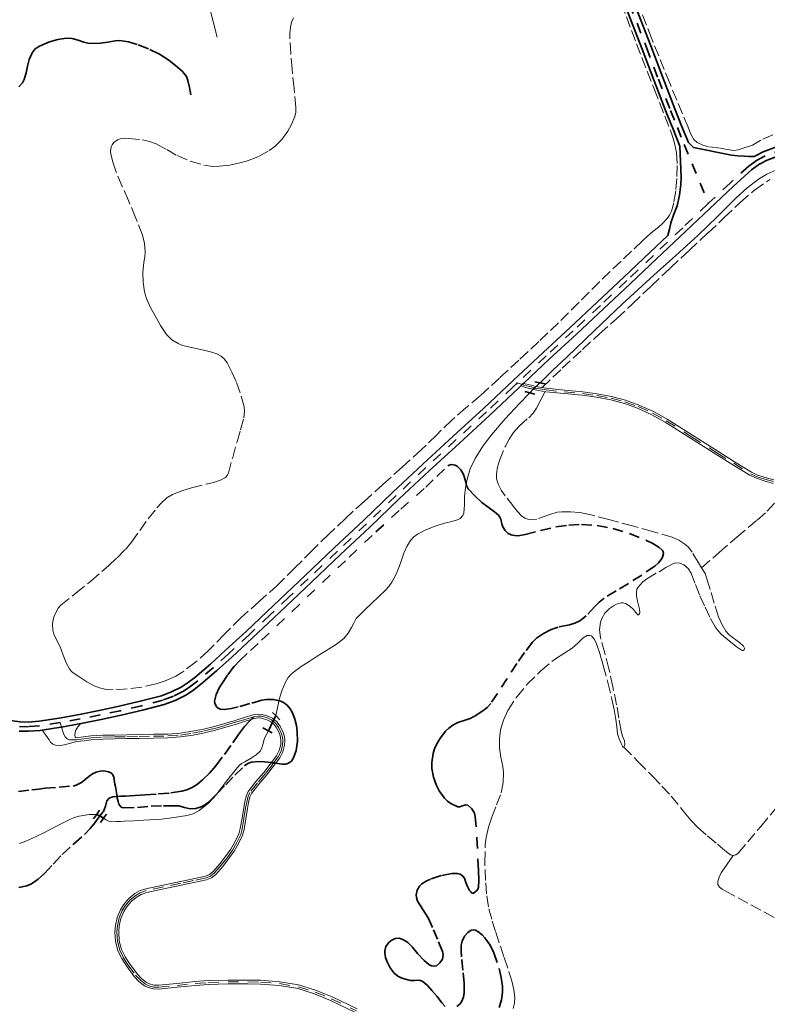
# Model space of a CAD drawing. Header units: metres. Extents: x 397317 to 400830, y 4588008 to 4590370.
# Tile 52 of 89: x 399782 to 400138, y 4588293 to 4588763. Entities that reach past the tile are written whole.
import ezdxf

# ---------------------------------------------------------------- set-up
doc = ezdxf.new("R2010")
doc.units = ezdxf.units.M
doc.header["$MEASUREMENT"] = 0
doc.linetypes.add('bt5mv20_nopinta', pattern=[10, 5, -5])
doc.linetypes.add('bt5mv20_tlin1', pattern=[7, 5.25, -1.75])
for name, color, linetype, lineweight in [('COB01_LN', 7, 'Continuous', 15), ('FLU01_LN', 7, 'Continuous', 15), ('FLU03_LN', 7, 'Continuous', 15), ('PAR01_LN', 7, 'Continuous', 15), ('PON02_LN', 7, 'Continuous', 15), ('VIA01_LN', 7, 'Continuous', 15), ('VIA04_LN', 7, 'Continuous', 15), ('VIA16_LN', 7, 'Continuous', 15), ('VIA19_LN', 7, 'Continuous', 15), ('VIA21_LN', 7, 'Continuous', 15), ('VIA23_LN', 7, 'Continuous', 15)]:
    doc.layers.add(name, color=color, linetype=linetype, lineweight=lineweight)

msp = doc.modelspace()

# ---------------------------------------------------------------- linework, layer by layer
at = {"layer": 'COB01_LN', "color": 92, "linetype": 'bt5mv20_nopinta', "lineweight": 35}
for points in [[(399884.44, 4588402.64, 151.81), (399889, 4588407.15, 152.13), (399890.5, 4588408.18, 152.26), (399892.24, 4588408.79, 152.45), (399896.03, 4588409.14, 153), (399898.46, 4588409.04, 153.51), (399901.63, 4588408.65, 154.56), (399904.79, 4588408.21, 155.7), (399906.7, 4588407.99, 156.29), (399908.64, 4588407.98, 156.76), (399909.91, 4588408.34, 156.89), (399911.36, 4588409.4, 156.84), (399912.4, 4588410.89, 156.67), (399913.62, 4588414.42, 156.33), (399914.25, 4588418.89, 156.24), (399914.13, 4588423.38, 156.18), (399913.71, 4588426.32, 155.97), (399912.98, 4588429.43, 155.39), (399911.83, 4588432.41, 154.61), (399910.68, 4588434.35, 154.15), (399909.25, 4588436.04, 153.79), (399907.55, 4588437.31, 153.48), (399906.23, 4588437.91, 153.32), (399902.84, 4588438.69, 153.18), (399899.42, 4588438.73, 153.33), (399897.22, 4588438.41, 153.55), (399891.56, 4588436.85, 154.42), (399885.9, 4588435.21, 155.6), (399882.71, 4588434.4, 156.42), (399879.52, 4588433.94, 157.41), (399877.39, 4588434.17, 158.15), (399876.48, 4588434.55, 158.59), (399875.73, 4588435.16, 159.16), (399874.81, 4588436.81, 160.37), (399874.7, 4588438.03, 161), (399875.44, 4588441.13, 162.02), (399876.89, 4588444.27, 162.65), (399878.13, 4588446.24, 162.85), (399881.09, 4588450.58, 162.85), (399884.2, 4588454.72, 162.72), (399886.56, 4588457.24, 162.83), (399891.83, 4588462.12, 163.5), (399897.09, 4588467, 164.08), (399911.66, 4588480.79, 164.92), (399926.22, 4588494.59, 165.67), (399938.92, 4588506.68, 166.21), (399951.62, 4588518.76, 166.76), (399963.42, 4588529.48, 167.63), (399975.35, 4588540.04, 168.64), (399980.61, 4588545.09, 168.83), (399985.85, 4588550.14, 168.75), (399986.58, 4588550.58, 168.71), (399987.46, 4588550.77, 168.62), (399989.32, 4588550.54, 168.31), (399990.36, 4588550.01, 168.01), (399992.09, 4588548.26, 166.87), (399993.36, 4588546.1, 165.67), (399994.14, 4588543.51, 164.8), (399994.78, 4588540.86, 164.13), (399995.62, 4588539.27, 163.83), (399998.71, 4588535.82, 163.61), (400002.11, 4588532.68, 163.89), (400005.1, 4588530.42, 164.25), (400008.16, 4588528.29, 164.94), (400010.03, 4588526.7, 165.84), (400010.7, 4588525.76, 166.41), (400011.08, 4588524.71, 166.99), (400011.54, 4588522.49, 168.14), (400012.12, 4588521.09, 168.91), (400013.27, 4588519.36, 169.97), (400014.7, 4588517.91, 171.01), (400015.99, 4588517.26, 171.67), (400017.67, 4588516.9, 172.15), (400019.38, 4588516.87, 172.3), (400022.77, 4588517.38, 172.33), (400030.06, 4588519.33, 172.79), (400037.41, 4588521.15, 173.21), (400043.48, 4588521.97, 173.27), (400049.57, 4588522.28, 173.49), (400057.06, 4588521.79, 174.41), (400064.51, 4588520.38, 175.41), (400072.45, 4588517.91, 176.32), (400080.18, 4588514.77, 177.35), (400083.58, 4588513.17, 178.12), (400086.64, 4588511.25, 179.1), (400088.22, 4588509.78, 179.71), (400088.57, 4588509.14, 179.91), (400088.66, 4588508.39, 180.11), (400088.19, 4588506.67, 180.51), (400087.52, 4588505.46, 180.77), (400086.34, 4588503.94, 181.11), (400084.57, 4588502.36, 181.54), (400078.27, 4588498.13, 182.77), (400071.93, 4588494.08, 183.98), (400066.14, 4588490.56, 185.4)], [(400066.14, 4588490.56, 185.4), (400060.35, 4588487.04, 186.84), (400058.01, 4588485.24, 187.43), (400055.91, 4588483.13, 188), (400051.85, 4588478.71, 189.1), (400048.78, 4588476.22, 189.79), (400046.41, 4588475.09, 190.21), (400043.83, 4588474.37, 190.58), (400038.5, 4588473.28, 191.18), (400035.13, 4588472.08, 191.48), (400031.52, 4588470.21, 191.74), (400028.13, 4588467.97, 191.92), (400026.19, 4588466.08, 191.98), (400022.35, 4588461.1, 192.05), (400018.78, 4588455.99, 192.1), (400014.15, 4588448.8, 192.17), (400009.6, 4588441.54, 192.22), (400006.31, 4588436.82, 192.21), (400004.6, 4588434.94, 192.18), (400002.62, 4588433.33, 192.13), (399998.31, 4588430.57, 192.03), (399996.5, 4588429.66, 192), (399994.58, 4588428.99, 191.98), (399990.66, 4588427.75, 191.93), (399988.2, 4588426.5, 191.88), (399986.38, 4588425.12, 191.82), (399984.76, 4588423.58, 191.75), (399982.02, 4588420.04, 191.56), (399980.47, 4588417.32, 191.44), (399979.53, 4588415.21, 191.35), (399978.84, 4588413.06, 191.25), (399978.21, 4588408.73, 191.04), (399978.3, 4588405.89, 190.91), (399979.02, 4588401.79, 190.88), (399980.4, 4588397.79, 191.02), (399981.76, 4588395.17, 191.1), (399984.21, 4588391.72, 191.07), (399985.7, 4588390.23, 190.89), (399987.28, 4588389.13, 190.56), (399990.69, 4588387.63, 189.95), (399991.53, 4588387.58, 189.9), (399992.43, 4588387.86, 189.9), (399994.24, 4588388.51, 189.91), (399995.35, 4588388.29, 189.8), (399997.3, 4588386.61, 189.23), (399998.6, 4588384.57, 188.55), (399998.98, 4588383.02, 188.16), (399999.72, 4588372.69, 186.08), (400000.18, 4588362.33, 184.32), (400000.46, 4588357.41, 183.73), (400000.61, 4588352.47, 183.21), (400000.43, 4588349.18, 182.83), (400000.16, 4588348.37, 182.73), (399999.6, 4588347.57, 182.62), (399998.14, 4588346.45, 182.37), (399997.34, 4588346.43, 182.2), (399996.78, 4588346.95, 181.94), (399996.23, 4588347.72, 181.58), (399995.18, 4588349.51, 180.95), (399994.45, 4588351.5, 180.79), (399993.78, 4588353.51, 180.8), (399992.88, 4588354.69, 180.65), (399991.69, 4588355.45, 180.39), (399990.42, 4588355.81, 180.11), (399987.86, 4588355.79, 179.42), (399982.71, 4588354.81, 177.67), (399977.59, 4588353.09, 175.92), (399975.48, 4588352.14, 175.2), (399973.56, 4588350.89, 174.52), (399972.38, 4588349.72, 174.08), (399971.28, 4588347.81, 173.62), (399970.86, 4588345.67, 173.32), (399970.94, 4588344.26, 173.2), (399971.48, 4588342.53, 173.15), (399973.95, 4588338.6, 173.43), (399976.44, 4588334.6, 173.69), (399979.04, 4588328.97, 173.66), (399981.49, 4588323.25, 173.63), (399983.4, 4588318.6, 173.72), (399983.66, 4588317.01, 173.74), (399983.3, 4588314.93, 173.7), (399982.12, 4588313.1, 173.56), (399980.48, 4588311.79, 173.35), (399979.34, 4588311.5, 173.2), (399978.13, 4588311.77, 173.05), (399976.9, 4588312.43, 172.91), (399974.52, 4588314.3, 172.59), (399971.58, 4588317.49, 172.02), (399968.94, 4588320.78, 171.42), (399966.77, 4588322.84, 171.02), (399964.73, 4588324.16, 170.68), (399962.65, 4588324.9, 170.34), (399960.75, 4588324.77, 170.15), (399958.82, 4588323.77, 170.17), (399957.58, 4588322.71, 170.29)], [(399781.29, 4588394.91, 146.25), (399787.57, 4588395.67, 148.36), (399790.76, 4588396.04, 149.16), (399793.97, 4588396.41, 149.68), (399800.63, 4588396.95, 149.84), (399807.26, 4588397.47, 149.96), (399808.79, 4588397.83, 150.14), (399811.27, 4588399.21, 150.53), (399814.76, 4588402.01, 151.19), (399816.51, 4588403.26, 151.5), (399818.33, 4588404.12, 151.77), (399820.26, 4588404.55, 151.94), (399821.88, 4588404.66, 152.01), (399824.22, 4588404.31, 152), (399825.22, 4588403.82, 151.95), (399826.01, 4588403.07, 151.86), (399826.71, 4588401.69, 151.36), (399827.05, 4588399.53, 149.95), (399827.17, 4588398.42, 149.32), (399827.43, 4588397.31, 148.97), (399828.02, 4588394.34, 148.68), (399828.36, 4588391.82, 148.53), (399828.73, 4588390.04, 148.48), (399829.13, 4588388.87, 148.47), (399830.05, 4588387.58, 148.52), (399830.69, 4588387.21, 148.57), (399831.47, 4588387.05, 148.65), (399837.96, 4588387.27, 149.36), (399844.48, 4588387.81, 150.03), (399850.38, 4588388.11, 150.53), (399854.03, 4588388.03, 150.72), (399857.68, 4588387.96, 150.92), (399860.44, 4588387.29, 151.04), (399863.15, 4588386.61, 151.15), (399865.74, 4588386.8, 151.27), (399868.34, 4588387.52, 151.41), (399869.96, 4588388.3, 151.5), (399871.86, 4588389.73, 151.6), (399875.98, 4588393.9, 151.65), (399880.01, 4588398.08, 151.63), (399884.44, 4588402.64, 151.81)], [(399990.13, 4588292.31, 175.92), (399991.79, 4588293.57, 175.96), (399992.43, 4588294.5, 175.97), (399993.28, 4588296.72, 175.98), (399993.68, 4588298.95, 175.99), (399993.72, 4588303.42, 176), (399993.02, 4588309.72, 175.93), (399992.37, 4588316.01, 175.84), (399992.22, 4588318.8, 175.92), (399992.26, 4588321.57, 176.19), (399992.63, 4588323.42, 176.48), (399993.81, 4588325.87, 177.01), (399995.34, 4588327.7, 177.76), (399997, 4588328.78, 178.7), (399998.12, 4588328.93, 179.23), (399999.13, 4588328.68, 179.65), (400000.16, 4588328.17, 180.07), (400002.22, 4588326.54, 180.74), (400003.53, 4588325.12, 180.9), (400006.06, 4588321.57, 180.88), (400007.83, 4588318, 180.85), (400010.3, 4588310.47, 180.76), (400011.33, 4588306.23, 180.71), (400011.87, 4588301.98, 180.66), (400011.92, 4588299.16, 180.62), (400011.47, 4588295.5, 180.52), (400010.31, 4588291.91, 180.39)], [(399957.58, 4588322.71, 170.29), (399956.32, 4588320.89, 170.56), (399955.82, 4588318.91, 170.86), (399955.83, 4588317.56, 171.08), (399956.17, 4588315.78, 171.36), (399956.99, 4588313.6, 171.7), (399958.43, 4588310.82, 172.14), (399960.37, 4588308.27, 172.53), (399962.11, 4588306.85, 172.75), (399963.57, 4588306.06, 172.82), (399965.05, 4588305.51, 172.79), (399968.07, 4588304.77, 172.75), (399970.16, 4588304.74, 172.85), (399972.27, 4588304.83, 173.01), (399973.57, 4588304.45, 173.17), (399974.94, 4588303.51, 173.46), (399976.13, 4588302.41, 173.84), (399978.33, 4588300.03, 174.53), (399980.75, 4588297.1, 175.07), (399983.05, 4588294.04, 175.51), (399984.66, 4588292.26, 175.7)]]:
    msp.add_polyline3d(points, dxfattribs=at)
at = {"layer": 'FLU01_LN', "color": 150, "linetype": 'Continuous', "lineweight": 15}
for points in [[(399875.94, 4588754.67, 169.89), (399874.06, 4588762.13, 168.07), (399872.17, 4588769.59, 166.25)], [(400142.25, 4588691.24, 176.21), (400137.96, 4588689.29, 176.13), (400133.92, 4588686.89, 176.01), (400128.38, 4588682.69, 175.74), (400123.23, 4588678.01, 175.52), (400114.16, 4588668.96, 175.28), (400104.99, 4588660.04, 175.04), (400094.52, 4588650.58, 174.77), (400084.06, 4588641.1, 174.5), (400076.51, 4588634.22, 174.17), (400068.96, 4588627.34, 173.82), (400055.75, 4588614.71, 173.21), (400042.55, 4588602.09, 172.6), (400035.98, 4588595.8, 172.39), (400030.28, 4588590.33, 172.15), (400029.77, 4588589.83, 172.1)], [(400024.91, 4588585.03, 171.62), (400024.65, 4588584.77, 171.59), (400019.97, 4588579.96, 170.92), (400013.22, 4588572.56, 170), (400006.73, 4588564.93, 168.89), (400002.55, 4588559.5, 167.6), (399998.87, 4588553.64, 166.11), (399996.58, 4588548.8, 165.23), (399995.07, 4588543.8, 164.29), (399994.37, 4588539.66, 163.08), (399993.86, 4588535.51, 161.78), (399993.78, 4588531.6, 160.82), (399993.49, 4588527.67, 159.99), (399993.01, 4588526.54, 159.78), (399991.69, 4588525.14, 159.49), (399989.97, 4588524.21, 159.25), (399987.1, 4588523.5, 158.91), (399984.25, 4588522.87, 158.66), (399979.79, 4588521.42, 158.42), (399975.38, 4588519.73, 158.19), (399971.44, 4588517.64, 157.94), (399969.68, 4588516.26, 157.81), (399968.13, 4588514.59, 157.7), (399966.3, 4588511.65, 157.67), (399964.91, 4588508.54, 157.68), (399963.25, 4588503.7, 157.57), (399961.47, 4588498.9, 157.46), (399959.14, 4588494.66, 157.38), (399957.74, 4588492.7, 157.34), (399956.14, 4588490.93, 157.29), (399952.81, 4588487.72, 157.04), (399949.48, 4588484.51, 156.74), (399946.35, 4588481.53, 156.56), (399943.23, 4588478.53, 156.44), (399942.26, 4588477.31, 156.42), (399941.16, 4588475.21, 156.4), (399940.04, 4588473.11, 156.39), (399938.32, 4588470.42, 156.39), (399936.32, 4588467.91, 156.37), (399934.16, 4588466.1, 156.27), (399931.83, 4588464.55, 156.12), (399927.74, 4588461.97, 155.87), (399923.65, 4588459.38, 155.58), (399919.83, 4588456.92, 155.17), (399916.02, 4588454.44, 154.72), (399912.74, 4588452.11, 154.54), (399911.23, 4588450.76, 154.47), (399909.85, 4588449.2, 154.34), (399908.29, 4588446.75, 154.07), (399906.72, 4588442.84, 153.61), (399905.54, 4588438.78, 153.09), (399904.75, 4588434.84, 152.53), (399903.86, 4588431.07, 151.99)], [(399900.35, 4588423.78, 151.25), (399898.57, 4588420.33, 150.99), (399897.74, 4588417.24, 150.95), (399897.32, 4588415.69, 150.95), (399896.56, 4588414.28, 150.89), (399894.48, 4588412.34, 150.66), (399892.11, 4588410.77, 150.43), (399889.11, 4588409.09, 150.19), (399887.63, 4588408.23, 150.09), (399886.32, 4588407.15, 150.04), (399884.14, 4588404.62, 150.01), (399882.11, 4588401.99, 150.01), (399878.89, 4588397.72, 150.01), (399875.65, 4588393.45, 150.01), (399871.88, 4588389.33, 150.01), (399867.42, 4588385.8, 150.01), (399864.52, 4588384.25, 150.04), (399861.43, 4588383.4, 150.01), (399855.43, 4588382.53, 149.65), (399849.44, 4588381.65, 149.18), (399841.02, 4588381.18, 148.8), (399836.18, 4588380.94, 148.35), (399831.63, 4588380.7, 147.65), (399830.09, 4588380.62, 147.06), (399827.84, 4588380.51, 145.6), (399825.6, 4588380.42, 144.33), (399824.65, 4588380.54, 143.98), (399823, 4588381.31, 143.38), (399821.79, 4588382.12, 142.94)], [(399818.42, 4588383.82, 141.77), (399818.04, 4588383.91, 141.65), (399815.03, 4588383.86, 140.75), (399810.22, 4588383.13, 139.43), (399807.88, 4588382.46, 138.76), (399805.7, 4588381.57, 138.06), (399799.38, 4588378.28, 135.69), (399793.08, 4588375.01, 133.1), (399787.61, 4588372.38, 130.5), (399784.8, 4588371.18, 129.14), (399781.8, 4588370.12, 127.84)]]:
    msp.add_polyline3d(points, dxfattribs=at)
at = {"layer": 'FLU03_LN', "color": 150, "linetype": 'bt5mv20_nopinta', "lineweight": 35}
for points in [[(400029.77, 4588589.83, 172.1), (400027.98, 4588588.07, 171.92), (400027.28, 4588587.38, 171.85), (400026.59, 4588586.69, 171.78), (400025.13, 4588585.25, 171.64), (400024.91, 4588585.03, 171.62)], [(399903.86, 4588431.07, 151.99), (399903.83, 4588430.95, 151.97), (399903.72, 4588430.71, 151.94), (399903.02, 4588429.25, 151.79), (399902.61, 4588428.41, 151.7), (399902.2, 4588427.57, 151.61), (399900.66, 4588424.38, 151.29), (399900.35, 4588423.78, 151.25)], [(399821.79, 4588382.12, 142.94), (399820.53, 4588382.97, 142.49), (399820.08, 4588383.21, 142.33), (399819.29, 4588383.62, 142.06), (399818.42, 4588383.82, 141.77)]]:
    msp.add_polyline3d(points, dxfattribs=at)
at = {"layer": 'PAR01_LN', "color": 3, "linetype": 'bt5mv20_tlin1', "lineweight": 15}
for points in [[(400068.48, 4588770.85, 183.91), (400075.85, 4588751.5, 182.55), (400084.23, 4588729.99, 180.9), (400092.6, 4588708.44, 179.2), (400093.95, 4588704.07, 178.8), (400094.78, 4588699.57, 178.42), (400095.15, 4588693.39, 178.11), (400094.96, 4588687.21, 177.84), (400094.45, 4588681.37, 177.45), (400093.51, 4588675.56, 177.09), (400092.44, 4588671.62, 177.07), (400091.58, 4588669.78, 177.1), (400090.41, 4588668.09, 177.09), (400088.39, 4588665.99, 176.98), (400086.23, 4588664.1, 176.88), (400083.62, 4588661.93, 176.84), (400081.01, 4588659.75, 176.79), (400078.55, 4588657.37, 176.73), (400068.34, 4588647.7, 176.39), (400058.17, 4588638, 176.04), (400048.4, 4588628.19, 175.83), (400038.63, 4588618.39, 175.49), (400029.2, 4588609.47, 174.84), (400019.71, 4588600.61, 174.13), (400010.5, 4588592.08, 173.5), (400001.25, 4588583.59, 172.88), (399994.51, 4588577.81, 172.47), (399987.76, 4588572.04, 172.08), (399980.49, 4588564.9, 171.68), (399973.2, 4588557.78, 171.29), (399964.06, 4588549.53, 170.74), (399954.92, 4588541.29, 170.18), (399945.98, 4588533.21, 169.82), (399937.04, 4588525.11, 169.46), (399929.11, 4588517.58, 168.87), (399921.33, 4588509.92, 168.29), (399913.03, 4588501.61, 167.87), (399904.73, 4588493.31, 167.42), (399896.03, 4588485.48, 166.89), (399887.23, 4588477.74, 166.37), (399879.43, 4588469.88, 165.88), (399871.69, 4588461.92, 165.39), (399865.63, 4588456.49, 165), (399859.04, 4588451.58, 164.59), (399856.18, 4588449.86, 164.41), (399851.67, 4588447.83, 164.13), (399846.92, 4588446.26, 163.88), (399840.04, 4588444.7, 163.81), (399833.12, 4588443.77, 163.85), (399826.46, 4588443.34, 163.68), (399823.13, 4588443.57, 163.61), (399819.83, 4588444.29, 163.59), (399817.35, 4588445.26, 163.62), (399813.91, 4588447.17, 163.68), (399810.57, 4588449.36, 163.75), (399807.79, 4588451.09, 163.8), (399806.53, 4588452.08, 163.83), (399805.53, 4588453.32, 163.87), (399804.2, 4588455.91, 163.96), (399802.64, 4588459.94, 164.16), (399801.06, 4588463.93, 164.38), (399799.6, 4588466.92, 164.55), (399798.15, 4588469.93, 164.75), (399797.59, 4588471.79, 164.9), (399797.47, 4588474.76, 165.17), (399798.03, 4588477.68, 165.41), (399799.32, 4588480.91, 165.61), (399800.25, 4588482.39, 165.7), (399801.42, 4588483.69, 165.8), (399808.62, 4588489.52, 166.38), (399815.78, 4588495.17, 166.95), (399824.19, 4588502.52, 167.53), (399828.3, 4588506.32, 167.81), (399832.22, 4588510.31, 168.11), (399835.13, 4588513.81, 168.38), (399839.08, 4588519.38, 168.8), (399843.09, 4588524.93, 169.22), (399847.19, 4588530.15, 169.59), (399849.42, 4588532.61, 169.77), (399851.95, 4588534.86, 169.96), (399854.7, 4588536.57, 170.17), (399859.16, 4588538.31, 170.52), (399863.73, 4588539.75, 170.87), (399870.66, 4588541.47, 171.24)], [(400140.7, 4588708.09, 178.67), (400135.09, 4588705.55, 178.51), (400130.99, 4588703.12, 178.36), (400127.61, 4588701.99, 178.36), (400124.22, 4588700.86, 178.36), (400122.17, 4588700.56, 178.36), (400119, 4588701.06, 178.36), (400115.81, 4588701.78, 178.36), (400110.15, 4588702.42, 178.32), (400107.39, 4588703.06, 178.3), (400104.74, 4588704.36, 178.3), (400103.12, 4588705.88, 178.49), (400101.58, 4588708.67, 179.15), (400100.41, 4588711.69, 179.66), (400091.61, 4588732.71, 181.19), (400083.05, 4588753.84, 182.72), (400076.22, 4588771.81, 184.42)], [(399870.66, 4588541.47, 171.24), (399874.15, 4588542.27, 171.4), (399877.59, 4588543.38, 171.61), (399879.86, 4588544.69, 172.05), (399880.73, 4588545.61, 172.32), (399881.28, 4588546.73, 172.5), (399883.37, 4588554.23, 172.95), (399885.43, 4588561.72, 173.41), (399887.05, 4588567.41, 173.89), (399888.65, 4588573.1, 174.42), (399889, 4588576.05, 174.72), (399888.79, 4588578.29, 174.96), (399886.93, 4588585.01, 175.74), (399884.96, 4588590.35, 176.63), (399882.59, 4588595.5, 177.49), (399880.72, 4588599.35, 177.94), (399879.51, 4588601.08, 178.13), (399877.89, 4588602.51, 178.31), (399875.86, 4588603.57, 178.49), (399872.7, 4588604.55, 178.74), (399869.48, 4588605.32, 178.99), (399864.46, 4588606.4, 179.34), (399859.45, 4588607.61, 179.66), (399857.3, 4588608.47, 179.76), (399854.35, 4588610.31, 179.83), (399851.88, 4588612.8, 179.95), (399848.93, 4588617.19, 180.29), (399846.36, 4588621.74, 180.72), (399844.15, 4588625.79, 181.2), (399842.21, 4588630.08, 181.64), (399841.3, 4588633.14, 181.85), (399840.64, 4588637.75, 182.17), (399840.49, 4588642.38, 182.48), (399841.07, 4588647.31, 182.82), (399841.46, 4588649.78, 182.99), (399841.59, 4588652.24, 183.16), (399841.29, 4588656.23, 183.37), (399840.35, 4588660.17, 183.49), (399837.1, 4588668.57, 183.61), (399833.68, 4588676.77, 183.56), (399830.76, 4588683.47, 183.42), (399827.82, 4588690.23, 183.27), (399826.36, 4588694.51, 183.19), (399825.33, 4588698.84, 183.15), (399825.13, 4588700.22, 183.17), (399825.37, 4588702.32, 183.25), (399825.87, 4588703.36, 183.29), (399826.69, 4588704.39, 183.34), (399828.42, 4588705.69, 183.42), (399829.73, 4588706.18, 183.49), (399831.72, 4588706.4, 183.59), (399833.73, 4588706.32, 183.68), (399840.35, 4588705.66, 183.89), (399843.64, 4588704.93, 183.94), (399846.89, 4588703.79, 183.94), (399851.91, 4588701.01, 183.86), (399856.82, 4588698.2, 183.74), (399863.14, 4588695.52, 183.55), (399869.64, 4588693.57, 183.39), (399873.85, 4588693.04, 183.42), (399877.08, 4588693.08, 183.52), (399881.94, 4588693.66, 183.69), (399886.74, 4588694.69, 183.8), (399890.4, 4588695.72, 183.83), (399895.65, 4588697.76, 183.86), (399900.73, 4588700.61, 183.87), (399903.36, 4588702.56, 183.85), (399906.72, 4588705.87, 183.8), (399909.59, 4588709.86, 183.78), (399911.17, 4588712.6, 183.81), (399912.93, 4588716.78, 183.91), (399913.38, 4588718.93, 183.98), (399913.44, 4588721.12, 184.06), (399912.58, 4588730.24, 184.41), (399911.66, 4588739.36, 184.86), (399911.08, 4588746.83, 185.31), (399910.58, 4588754.3, 185.8), (399910.55, 4588756.72, 185.98), (399911.04, 4588760.31, 186.26), (399911.6, 4588762.08, 186.4), (399912.41, 4588763.82, 186.51)], [(400030.88, 4588587.57, 172.77), (400040.43, 4588596.7, 173.28), (400050.04, 4588605.76, 173.8), (400058.2, 4588613.12, 174.25), (400066.41, 4588620.43, 174.71), (400073.77, 4588627.37, 174.89), (400082.81, 4588635.95, 175.25), (400091.86, 4588644.53, 175.59), (400100.85, 4588652.92, 175.73), (400109.86, 4588661.29, 175.85), (400117.56, 4588668.57, 176.02), (400125.24, 4588675.87, 176.24), (400131.96, 4588681.65, 176.48), (400139.26, 4588686.82, 176.73)], [(400106.81, 4588501.6, 177.36), (400105.37, 4588503.97, 176.99), (400102.31, 4588509.01, 176.2), (400100.5, 4588511.36, 175.91), (400098.83, 4588512.9, 175.79), (400095.96, 4588514.78, 175.67), (400092.83, 4588516.1, 175.51), (400083.39, 4588518.93, 174.81), (400073.9, 4588521.56, 174.13), (400062.64, 4588524.61, 173.36), (400051.3, 4588527.53, 172.59), (400048.55, 4588528.01, 172.4), (400044.36, 4588528.24, 172.1), (400040.17, 4588528.28, 171.81), (400037.94, 4588528.08, 171.67), (400034.05, 4588526.89, 171.46), (400028.25, 4588524.84, 171.2), (400025.38, 4588524.55, 171.11), (400023.96, 4588524.75, 171.06), (400022.54, 4588525.26, 171.02), (400020.95, 4588526.3, 170.98), (400019.1, 4588528.36, 170.93), (400017.38, 4588530.64, 170.9), (400013.21, 4588535.9, 170.88), (400011.37, 4588538.62, 170.89), (400009.8, 4588541.51, 170.9), (400009.05, 4588544.19, 170.94), (400009, 4588546.33, 171), (400009.5, 4588549.58, 171.09), (400010.44, 4588552.7, 171.15), (400013.28, 4588559.6, 170.96), (400015.04, 4588562.9, 170.81), (400017.09, 4588566.06, 170.77), (400019.82, 4588569.09, 170.86), (400024.41, 4588573.13, 171.16), (400026.48, 4588575.27, 171.4), (400028.13, 4588577.73, 171.72), (400030.16, 4588581.69, 172.24), (400032.19, 4588585.65, 172.77)], [(400106.81, 4588501.6, 177.36), (400115.19, 4588508.92, 176.85), (400123.56, 4588516.24, 176.34), (400133.3, 4588524.32, 176.01), (400137.98, 4588528.54, 176), (400142.19, 4588533.2, 176.07), (400145.43, 4588537.32, 176.16), (400148.67, 4588541.44, 176.25)], [(400069.72, 4588416.05, 187.48), (400070.1, 4588416.67, 187.44), (400070.28, 4588417.42, 187.41), (400070.03, 4588418.97, 187.38), (400069.16, 4588421.29, 187.33), (400068.41, 4588423.65, 187.27), (400067.41, 4588429.91, 187.05), (400066.33, 4588436.18, 186.85), (400064.54, 4588444.77, 186.76), (400062.66, 4588453.33, 186.69), (400060.69, 4588460.81, 186.52), (400058.63, 4588468.26, 186.27), (400058.22, 4588471.94, 186.09), (400058.65, 4588475.65, 185.91), (400059.24, 4588477.46, 185.83), (400060.74, 4588479.88, 185.72), (400062.92, 4588482.1, 185.6), (400064.75, 4588483.46, 185.52), (400066.22, 4588484.23, 185.46), (400068.43, 4588484.84, 185.37), (400069.48, 4588484.82, 185.32), (400070.47, 4588484.55, 185.28), (400072.53, 4588483.29, 185.26), (400074.36, 4588481.65, 185.28), (400075.37, 4588480.33, 185.18), (400076.35, 4588479.13, 184.92), (400076.79, 4588479.11, 184.49), (400077.18, 4588479.56, 184.07), (400077.39, 4588480.44, 183.92), (400077.2, 4588481.78, 183.76), (400076.87, 4588483.1, 183.66), (400076.33, 4588485.67, 183.57), (400075.82, 4588488.24, 183.45), (400075.74, 4588490.3, 183.31), (400076, 4588491.33, 183.21), (400076.56, 4588492.36, 183.07), (400078.87, 4588494.91, 182.55), (400080.7, 4588496.3, 182.15), (400086.51, 4588499.71, 180.97), (400089.75, 4588501.72, 180.32), (400093.05, 4588503.48, 179.7), (400094.33, 4588503.88, 179.58), (400096.43, 4588503.83, 179.59), (400098.41, 4588503, 179.65), (400100.4, 4588501.25, 179.65), (400101.77, 4588499.08, 179.67), (400103.87, 4588493.6, 179.84), (400105.97, 4588488.16, 180.01), (400108.44, 4588482.72, 180.16), (400111.08, 4588477.33, 180.31), (400113.35, 4588473.34, 180.41), (400114.69, 4588471.48, 180.45), (400116.23, 4588469.77, 180.49), (400118.34, 4588467.93, 180.53), (400120.54, 4588466.2, 180.55), (400123.31, 4588464.08, 180.46), (400126.12, 4588462.13, 180.31), (400126.61, 4588462.12, 180.28), (400127.08, 4588462.44, 180.25), (400127.25, 4588463.3, 180.08), (400126.82, 4588464.13, 179.93), (400124.8, 4588465.96, 179.83), (400121.32, 4588468.41, 179.67), (400119.72, 4588469.75, 179.6), (400118.42, 4588471.34, 179.52), (400116.4, 4588474.67, 179.38), (400114.82, 4588478.21, 179.23), (400112.85, 4588484.69, 178.87), (400110.88, 4588491.17, 178.42), (400109.47, 4588495.9, 178.03), (400108.44, 4588498.92, 177.78), (400106.81, 4588501.6, 177.36)], [(400017.08, 4588291.31, 182.66), (400017.69, 4588293.97, 182.66), (400017.76, 4588296.64, 182.66), (400017.4, 4588300.33, 182.66), (400016.61, 4588304, 182.66), (400012.61, 4588316.1, 183.09), (400008.62, 4588328.08, 183.68), (400006.8, 4588333.92, 183.65), (400005.19, 4588339.85, 183.7), (400004.28, 4588346.14, 184.05), (400003.9, 4588352.46, 184.45), (400003.49, 4588361.06, 185.02), (400003.71, 4588369.65, 185.59), (400004.16, 4588372.96, 185.78), (400005.32, 4588377.86, 186.01), (400006.77, 4588382.69, 186.31), (400009.07, 4588388.46, 187.13), (400011.34, 4588394.3, 188.06), (400012.29, 4588399.09, 188.59), (400012.47, 4588403.88, 189.1), (400012.13, 4588406.83, 189.42), (400011.15, 4588411.26, 189.88), (400010.45, 4588415.69, 190.25), (400010.45, 4588419.95, 190.37), (400011, 4588424.23, 190.41), (400012.38, 4588428.97, 190.6), (400014.5, 4588433.47, 190.77), (400018.68, 4588439.95, 190.8), (400023.57, 4588445.86, 190.68), (400030.13, 4588452.36, 190.43), (400037.17, 4588458.22, 190.01), (400041.15, 4588460.77, 189.51), (400045.16, 4588463.22, 189.02), (400047.81, 4588465.64, 188.87), (400050.42, 4588468.16, 188.82), (400052.34, 4588469.21, 188.82), (400053.38, 4588469.35, 188.83), (400054.26, 4588469.04, 188.83), (400055.78, 4588467.35, 188.85), (400056.79, 4588465.27, 188.86), (400058.45, 4588460.13, 188.89), (400059.95, 4588454.96, 188.86), (400062.08, 4588446.93, 188.74), (400064.1, 4588438.86, 188.61), (400065.12, 4588434.02, 188.54), (400066, 4588429.16, 188.46), (400066.35, 4588425.78, 188.4), (400066.71, 4588422.39, 188.34), (400067.45, 4588420.01, 188.24), (400068.55, 4588417.71, 188.04), (400069.13, 4588416.48, 187.75), (400069.43, 4588416.04, 187.58), (400069.72, 4588416.05, 187.48)], [(400069.72, 4588416.05, 187.48), (400076.55, 4588409.1, 187.62), (400083.38, 4588402.15, 187.75), (400087.87, 4588397.45, 187.88), (400092.29, 4588392.7, 188.04), (400098.51, 4588384.99, 188.26), (400101.61, 4588381.15, 188.37), (400105.06, 4588377.63, 188.5), (400109.69, 4588373.66, 188.69), (400114.35, 4588369.74, 188.89), (400116.85, 4588367.57, 189.03), (400119.4, 4588365.39, 189.11), (400120.59, 4588364.67, 189.11), (400121.79, 4588364.39, 189.11)], [(400121.79, 4588364.39, 189.11), (400121.87, 4588364.37, 189.11), (400123.17, 4588364.68, 189.12), (400124.29, 4588365.51, 189.11), (400134.99, 4588378.25, 188.34), (400145.69, 4588390.99, 187.35)], [(400121.79, 4588364.39, 189.11), (400118.95, 4588360.25, 189.11), (400116.11, 4588356.11, 189.11), (400115.1, 4588354.08, 189.1), (400114.54, 4588351.93, 189.09), (400114.61, 4588350.59, 189.09), (400115.33, 4588349.3, 189.09), (400116.65, 4588348.22, 189.1), (400118.04, 4588347.47, 189.12), (400136.76, 4588337.31, 189.79), (400155.46, 4588327.12, 190.52), (400169.65, 4588319.41, 190.73), (400183.77, 4588311.58, 190.41), (400194.47, 4588305.47, 189.86), (400205.16, 4588299.36, 189.3)]]:
    msp.add_polyline3d(points, dxfattribs=at)
at = {"layer": 'PON02_LN', "color": 1, "linetype": 'Continuous', "lineweight": 35}
for points in [[(400027.33, 4588590.33, 172.1), (400029.77, 4588589.83, 172.1), (400032.23, 4588589.33, 172.1)], [(400027.32, 4588584.36, 171.61), (400024.91, 4588585.03, 171.61), (400022.5, 4588585.7, 171.61)], [(399902.28, 4588432.6, 152.25), (399903.86, 4588431.07, 152.25), (399905.86, 4588429.12, 152.25)], [(399902.16, 4588422.79, 152.25), (399900.35, 4588423.78, 152.25), (399897.76, 4588425.19, 152.25)], [(399816.99, 4588381.84, 143.16), (399818.42, 4588383.82, 143.16), (399819.91, 4588385.9, 143.16)], [(399823.23, 4588384.13, 143.16), (399821.79, 4588382.12, 143.16), (399820.31, 4588380.07, 143.16)]]:
    msp.add_polyline3d(points, dxfattribs=at)
at = {"layer": 'VIA01_LN', "color": 6, "linetype": 'bt5mv20_nopinta', "lineweight": 35}
for points in [[(400072.44, 4588770.59, 183.79), (400080.57, 4588749.67, 182.39), (400086.23, 4588734.66, 181.11), (400092, 4588719.7, 179.77), (400095.27, 4588711.61, 179.14), (400098.53, 4588703.53, 178.5), (400110.12, 4588675.41, 176.89)], [(400146.17, 4588701.41, 178.17), (400137.08, 4588697.99, 178.04), (400132.98, 4588695.86, 177.95), (400129.26, 4588693.16, 177.84), (400120.56, 4588685.19, 177.4), (400111.86, 4588677.06, 176.96), (400110.12, 4588675.41, 176.89)], [(400110.12, 4588675.41, 176.89), (400109.78, 4588675.09, 176.88), (400097.85, 4588663.78, 176.43), (400083.83, 4588650.49, 176.01), (400071.2, 4588638.54, 175.57), (400058.55, 4588626.62, 175.04), (400045.64, 4588614.62, 174.4), (400032.73, 4588602.65, 173.65), (400018.97, 4588589.73, 172.77), (400018.54, 4588589.33, 172.74), (400017.15, 4588588.02, 172.65), (400004.36, 4588575.98, 171.82), (399989.88, 4588562.68, 170.88), (399975.43, 4588549.38, 169.94), (399961.25, 4588536.01, 169.04), (399947.14, 4588522.55, 168.15), (399933.24, 4588509.45, 167.25), (399919.34, 4588496.38, 166.34), (399910.28, 4588487.75, 165.87), (399901.23, 4588479.09, 165.36), (399891.36, 4588469.81, 164.61), (399881.42, 4588460.6, 163.85), (399874.16, 4588454.04, 163.31), (399866.68, 4588447.58, 162.77), (399862.92, 4588444.73, 162.54), (399859.87, 4588442.79, 162.38), (399855.09, 4588440.33, 162.15), (399850.06, 4588438.47, 161.9), (399839.87, 4588435.77, 161.33), (399829.7, 4588433.39, 160.64), (399820.22, 4588431.39, 159.79), (399810.73, 4588429.48, 158.92), (399801.08, 4588427.74, 158.19), (399791.34, 4588426.22, 157.61), (399785.97, 4588425.78, 157.39), (399781.82, 4588425.89, 157.26)]]:
    msp.add_polyline3d(points, dxfattribs=at)
at = {"layer": 'VIA04_LN', "color": 1, "linetype": 'Continuous', "lineweight": 35}
for points in [[(400067.53, 4588800.43, 185.7), (400065.44, 4588795.32, 185.37), (400066.49, 4588792.26, 185.11), (400074.47, 4588771.37, 183.79), (400082.6, 4588750.45, 182.39), (400088.26, 4588735.44, 181.11), (400094.02, 4588720.5, 179.77), (400097.28, 4588712.43, 179.14), (400100.55, 4588704.34, 178.5), (400101.77, 4588703.19, 178.45), (400103, 4588702.03, 178.4), (400121.12, 4588698.39, 177.76), (400124.14, 4588698.08, 177.82), (400127.17, 4588697.87, 177.92), (400129.49, 4588697.8, 177.94), (400131.82, 4588697.73, 177.95), (400136.18, 4588699.99, 178.04), (400145.45, 4588703.49, 178.17)], [(400070.41, 4588769.81, 183.79), (400078.54, 4588748.89, 182.39), (400084.2, 4588733.89, 181.11), (400089.98, 4588718.9, 179.77), (400093.25, 4588710.8, 179.14), (400096.51, 4588702.72, 178.5), (400096.75, 4588695.27, 177.92), (400096.99, 4588687.83, 177.33), (400096.93, 4588684.43, 177.17), (400096.28, 4588679.34, 177.17), (400095.12, 4588674.28, 177.09), (400093.62, 4588670.18, 176.65), (400092.18, 4588666.1, 176.3), (400091.43, 4588663.05, 176.28), (400090.68, 4588660.01, 176.26), (400082.32, 4588652.08, 176.01), (400069.7, 4588640.13, 175.57), (400057.05, 4588628.22, 175.04), (400044.15, 4588616.23, 174.4), (400031.23, 4588604.26, 173.65), (400017.03, 4588590.93, 172.74), (400002.86, 4588577.59, 171.82), (399988.39, 4588564.29, 170.88), (399973.93, 4588550.99, 169.94), (399959.74, 4588537.61, 169.04), (399945.63, 4588524.14, 168.15), (399931.73, 4588511.05, 167.25), (399917.83, 4588497.97, 166.34), (399908.77, 4588489.34, 165.87), (399899.72, 4588480.68, 165.36), (399889.86, 4588471.42, 164.61), (399879.94, 4588462.22, 163.85), (399872.71, 4588455.68, 163.31), (399865.3, 4588449.29, 162.77), (399861.66, 4588446.53, 162.54), (399858.77, 4588444.69, 162.38), (399854.21, 4588442.35, 162.15), (399849.4, 4588440.57, 161.9), (399839.34, 4588437.9, 161.33), (399829.22, 4588435.53, 160.64), (399819.78, 4588433.54, 159.79), (399810.32, 4588431.64, 158.92), (399800.72, 4588429.91, 158.19), (399791.08, 4588428.4, 157.61), (399785.9, 4588427.98, 157.39), (399782, 4588428.08, 157.26), (399776.15, 4588428.9, 157.07)], [(400085.34, 4588648.89, 176.01), (400099.36, 4588662.18, 176.43), (400113.36, 4588675.46, 176.96), (400122.05, 4588683.58, 177.4), (400130.65, 4588691.45, 177.84), (400134.14, 4588693.99, 177.95), (400137.98, 4588695.98, 178.04), (400146.88, 4588699.34, 178.17)], [(399781.64, 4588423.7, 157.26), (399786.03, 4588423.58, 157.39), (399791.6, 4588424.04, 157.61), (399792.58, 4588424.19, 157.67), (399801.45, 4588425.57, 158.19), (399801.73, 4588425.62, 158.21), (399810.93, 4588427.29, 158.9), (399811.14, 4588427.33, 158.92), (399820.67, 4588429.24, 159.79), (399830.17, 4588431.24, 160.64), (399840.4, 4588433.64, 161.33), (399850.73, 4588436.38, 161.9), (399855.98, 4588438.32, 162.15), (399860.96, 4588440.88, 162.38), (399864.17, 4588442.93, 162.54), (399868.06, 4588445.87, 162.77), (399875.61, 4588452.39, 163.31), (399882.91, 4588458.98, 163.85), (399892.86, 4588468.21, 164.61), (399902.74, 4588477.49, 165.36), (399911.8, 4588486.16, 165.87), (399920.85, 4588494.78, 166.34), (399934.74, 4588507.85, 167.25), (399948.65, 4588520.95, 168.15), (399962.76, 4588534.42, 169.04), (399976.92, 4588547.78, 169.94), (399991.36, 4588561.06, 170.88), (400005.85, 4588574.37, 171.82), (400019.74, 4588587.45, 172.72), (400019.75, 4588587.45, 172.72), (400020.04, 4588587.73, 172.74), (400020.66, 4588588.31, 172.78), (400021.36, 4588588.96, 172.82), (400022.06, 4588589.62, 172.87), (400034.23, 4588601.05, 173.65), (400047.14, 4588613.01, 174.4), (400060.05, 4588625.01, 175.04), (400072.71, 4588636.94, 175.57), (400085.34, 4588648.89, 176.01)]]:
    msp.add_polyline3d(points, dxfattribs=at)
at = {"layer": 'VIA16_LN', "color": 42, "linetype": 'bt5mv20_nopinta', "lineweight": 15}
for points in [[(400018.97, 4588589.73, 172.77), (400020.77, 4588589.15, 172.77), (400021.36, 4588588.96, 172.82), (400022.57, 4588588.58, 172.77), (400024.89, 4588587.99, 172.77), (400027.28, 4588587.38, 172.77), (400027.62, 4588587.29, 172.77), (400029.84, 4588586.91, 172.77), (400032.76, 4588586.4, 172.77), (400041.39, 4588585.51, 172.92), (400050.03, 4588584.66, 173.23), (400056.87, 4588583.71, 173.53), (400063.67, 4588582.42, 173.8), (400070.23, 4588580.72, 174), (400076.64, 4588578.44, 174.18), (400083.43, 4588575.34, 174.41), (400089.94, 4588571.72, 174.64), (400102.02, 4588564.09, 174.99), (400114.07, 4588556.42, 175.32), (400122.09, 4588551.4, 175.68), (400130.19, 4588546.46, 176.01), (400132.76, 4588545.18, 176.06), (400136.86, 4588543.78, 176.1), (400141.04, 4588542.66, 176.14)], [(399801.08, 4588427.74, 158.19), (399801.73, 4588425.62, 158.17), (399802.83, 4588422.06, 158.14), (399803.6, 4588420.94, 158.11), (399804.54, 4588420.05, 158.08), (399805.65, 4588419.57, 158.02), (399807.02, 4588419.49, 157.94), (399808.91, 4588419.58, 157.77), (399812.4, 4588420.02, 157.76), (399815.9, 4588420.45, 157.72), (399821.48, 4588420.81, 157.57), (399827.08, 4588420.9, 157.38), (399832.92, 4588421.01, 157.26), (399838.77, 4588421.13, 157.22), (399845.6, 4588421.25, 157.37), (399852.42, 4588421.37, 157.49), (399858.43, 4588421.81, 157.38), (399864.4, 4588422.71, 157.08), (399869.69, 4588423.73, 156.79), (399874.92, 4588425, 156.45), (399879.89, 4588426.46, 155.93), (399884.83, 4588427.93, 155.2), (399889.11, 4588429.23, 154.34), (399893.37, 4588430.53, 153.46), (399895.44, 4588430.86, 153.1), (399897.04, 4588430.77, 152.9), (399899.46, 4588430.15, 152.7), (399900.49, 4588429.67, 152.66), (399901.82, 4588429.05, 152.6), (399902.61, 4588428.41, 152.62), (399903.66, 4588427.56, 152.64), (399904.39, 4588426.6, 152.7), (399905.15, 4588425.59, 152.77), (399906.66, 4588422.36, 153.05), (399907.1, 4588420.74, 153.23), (399907.28, 4588419.13, 153.44), (399907.13, 4588417.13, 153.76), (399906.39, 4588414.18, 154.33), (399904.98, 4588411.43, 154.86), (399901.97, 4588407.35, 155.54), (399898.88, 4588403.34, 155.89), (399895.15, 4588398.99, 155.98), (399891.56, 4588394.45, 155.97), (399890.73, 4588392.67, 155.94), (399890.03, 4588389.84, 155.88), (399889.51, 4588386.96, 155.84), (399888.71, 4588381.96, 155.84), (399887.88, 4588376.96, 155.91), (399887.17, 4588374.32, 155.96), (399885.39, 4588370.58, 156.05), (399883.23, 4588366.96, 156.14), (399880.68, 4588363.28, 156.26), (399877.9, 4588359.74, 156.38), (399874.67, 4588356.02, 156.36), (399872.8, 4588354.52, 156.39), (399870.66, 4588353.63, 156.55), (399864.65, 4588352.37, 157.44), (399858.64, 4588351.12, 158.33), (399850.4, 4588349.39, 159.54), (399842.17, 4588347.62, 160.71), (399839.29, 4588346.62, 160.96), (399837.31, 4588345.46, 161.01), (399834.57, 4588343.17, 161.03), (399832.05, 4588340.33, 161.22), (399830.68, 4588338.09, 161.53), (399829.24, 4588334.55, 162.15), (399828.39, 4588330.88, 162.67), (399828.15, 4588327.98, 162.96), (399828.43, 4588323.56, 163.31), (399829.52, 4588319.19, 163.63), (399831.27, 4588315.62, 163.88), (399833.42, 4588312.25, 164.11), (399837.07, 4588307.27, 163.95), (399839.21, 4588305, 163.85), (399841.8, 4588302.95, 164.04), (399843.35, 4588302.23, 164.32), (399845.72, 4588301.63, 164.77), (399848.13, 4588301.53, 165.2), (399856.82, 4588302.41, 166.7), (399865.52, 4588303.28, 167.99), (399871.77, 4588303.75, 168.63), (399881.2, 4588304.02, 169.34), (399890.62, 4588304.06, 170.19), (399896.64, 4588303.93, 170.88), (399905.63, 4588303.25, 172), (399914.55, 4588301.75, 173.1), (399922.58, 4588299.24, 174.04), (399930.35, 4588296.06, 174.92), (399942.31, 4588290.32, 175.97)]]:
    msp.add_polyline3d(points, dxfattribs=at)
at = {"layer": 'VIA19_LN', "color": 7, "linetype": 'Continuous', "lineweight": 15}
for points in [[(400076.33, 4588577.67, 174.18), (400069.99, 4588579.92, 174), (400063.49, 4588581.61, 173.8), (400056.74, 4588582.89, 173.53), (400049.93, 4588583.83, 173.23), (400041.31, 4588584.68, 172.92), (400032.65, 4588585.57, 172.77), (400029.12, 4588586.18, 172.77), (400027.45, 4588586.47, 172.77), (400026.59, 4588586.69, 172.77), (400024.18, 4588587.31, 172.77), (400022.34, 4588587.78, 172.77), (400020.66, 4588588.31, 172.78)], [(400022.06, 4588589.62, 172.87), (400022.8, 4588589.38, 172.77), (400025.59, 4588588.66, 172.77), (400027.79, 4588588.1, 172.77), (400027.98, 4588588.07, 172.77), (400030.55, 4588587.63, 172.77), (400032.87, 4588587.23, 172.77), (400041.48, 4588586.34, 172.92), (400050.13, 4588585.49, 173.23), (400057.01, 4588584.54, 173.53), (400063.85, 4588583.23, 173.8), (400070.48, 4588581.52, 174), (400076.95, 4588579.21, 174.18), (400083.81, 4588576.08, 174.41), (400090.37, 4588572.44, 174.64), (400102.46, 4588564.79, 174.99), (400114.51, 4588557.12, 175.32), (400122.53, 4588552.11, 175.68), (400130.59, 4588547.19, 176.01), (400133.08, 4588545.95, 176.06), (400137.1, 4588544.58, 176.1), (400141.22, 4588543.47, 176.14)], [(400140.86, 4588541.85, 176.14), (400136.62, 4588542.99, 176.1), (400132.44, 4588544.41, 176.06), (400129.79, 4588545.73, 176.01), (400121.65, 4588550.69, 175.68), (400113.63, 4588555.72, 175.32), (400101.57, 4588563.38, 174.99), (400089.51, 4588571, 174.64), (400083.06, 4588574.59, 174.41), (400076.33, 4588577.67, 174.18)], [(399893.58, 4588429.64, 153.46), (399892.1, 4588429.19, 153.77), (399889.37, 4588428.36, 154.34), (399885.09, 4588427.06, 155.2), (399880.15, 4588425.59, 155.93), (399875.16, 4588424.12, 156.45), (399869.88, 4588422.84, 156.79), (399864.55, 4588421.81, 157.08), (399858.53, 4588420.9, 157.38), (399852.46, 4588420.46, 157.49), (399845.61, 4588420.34, 157.37), (399838.79, 4588420.22, 157.22), (399832.94, 4588420.1, 157.26), (399827.1, 4588419.99, 157.38), (399821.52, 4588419.9, 157.57), (399815.99, 4588419.54, 157.72), (399812.52, 4588419.11, 157.76), (399809.02, 4588418.68, 157.77), (399806.14, 4588417.93, 157.77), (399803.26, 4588417.19, 157.77), (399801.14, 4588416.88, 157.77), (399798.99, 4588417, 157.77), (399797.63, 4588417.47, 157.77), (399796.53, 4588418.41, 157.77), (399795.98, 4588419.28, 157.77), (399795.45, 4588420.14, 157.77), (399794.01, 4588422.17, 157.73), (399792.58, 4588424.19, 157.67)], [(399810.93, 4588427.29, 158.9), (399809.5, 4588425.67, 158.44), (399808.56, 4588424.14, 158.27), (399808.22, 4588423.02, 158.2), (399808.05, 4588421.98, 158.15), (399808.3, 4588420.86, 158.09), (399808.8, 4588420.48, 157.77), (399812.29, 4588420.92, 157.76), (399815.81, 4588421.36, 157.72), (399821.45, 4588421.72, 157.57), (399827.06, 4588421.81, 157.38), (399832.91, 4588421.93, 157.26), (399838.75, 4588422.04, 157.22), (399845.58, 4588422.16, 157.37), (399852.38, 4588422.28, 157.49), (399858.32, 4588422.72, 157.38), (399864.25, 4588423.61, 157.08), (399869.49, 4588424.62, 156.79), (399874.68, 4588425.88, 156.45), (399879.63, 4588427.33, 155.93), (399884.57, 4588428.8, 155.2), (399888.84, 4588430.1, 154.34), (399893.16, 4588431.42, 153.46), (399895.4, 4588431.78, 153.1), (399897.18, 4588431.67, 152.9), (399899.77, 4588431.01, 152.7), (399900.97, 4588430.45, 152.65), (399902.31, 4588429.83, 152.6), (399903.02, 4588429.25, 152.61), (399904.32, 4588428.19, 152.64), (399904.88, 4588427.45, 152.69), (399905.93, 4588426.06, 152.77), (399907.52, 4588422.68, 153.05), (399907.99, 4588420.92, 153.23), (399908.2, 4588419.15, 153.44), (399908.03, 4588416.98, 153.76), (399907.24, 4588413.85, 154.33), (399905.76, 4588410.95, 154.86), (399902.7, 4588406.8, 155.54), (399899.59, 4588402.76, 155.89), (399895.85, 4588398.41, 155.98), (399892.34, 4588393.97, 155.97), (399891.59, 4588392.37, 155.94), (399890.92, 4588389.65, 155.88), (399890.41, 4588386.81, 155.84), (399889.61, 4588381.81, 155.84), (399888.77, 4588376.77, 155.91), (399888.03, 4588374, 155.96), (399886.2, 4588370.15, 156.05), (399884, 4588366.47, 156.14), (399881.41, 4588362.74, 156.26), (399878.6, 4588359.16, 156.38), (399875.3, 4588355.36, 156.36), (399873.27, 4588353.73, 156.39), (399870.93, 4588352.76, 156.55), (399864.84, 4588351.48, 157.44), (399858.83, 4588350.23, 158.33), (399850.59, 4588348.5, 159.54), (399842.42, 4588346.74, 160.71), (399839.68, 4588345.79, 160.96), (399837.84, 4588344.71, 161.01), (399835.21, 4588342.51, 161.03), (399832.79, 4588339.78, 161.22), (399831.5, 4588337.68, 161.53), (399830.11, 4588334.27, 162.15), (399829.29, 4588330.74, 162.67), (399829.07, 4588327.97, 162.96), (399829.33, 4588323.7, 163.31), (399830.38, 4588319.5, 163.63), (399832.06, 4588316.07, 163.88), (399834.17, 4588312.77, 164.11), (399837.77, 4588307.85, 163.95), (399839.83, 4588305.68, 163.85), (399842.28, 4588303.73, 164.04), (399843.65, 4588303.1, 164.32), (399845.85, 4588302.54, 164.77), (399848.1, 4588302.44, 165.2), (399856.73, 4588303.32, 166.7), (399865.44, 4588304.19, 167.99), (399871.72, 4588304.66, 168.63), (399881.18, 4588304.93, 169.34), (399890.63, 4588304.97, 170.19), (399896.68, 4588304.84, 170.88), (399905.74, 4588304.16, 172), (399914.76, 4588302.64, 173.1), (399922.89, 4588300.1, 174.04), (399930.72, 4588296.89, 174.92), (399942.7, 4588291.15, 175.97)], [(399941.91, 4588289.5, 175.97), (399929.98, 4588295.23, 174.92), (399922.27, 4588298.38, 174.04), (399914.34, 4588300.86, 173.1), (399905.52, 4588302.35, 172), (399896.6, 4588303.02, 170.88), (399890.61, 4588303.15, 170.19), (399881.21, 4588303.11, 169.34), (399871.82, 4588302.84, 168.63), (399865.6, 4588302.37, 167.99), (399856.91, 4588301.5, 166.7), (399848.16, 4588300.62, 165.2), (399845.58, 4588300.72, 164.77), (399843.04, 4588301.37, 164.32), (399841.32, 4588302.17, 164.04), (399838.59, 4588304.33, 163.85), (399836.37, 4588306.68, 163.95), (399832.67, 4588311.73, 164.11), (399830.47, 4588315.17, 163.88), (399828.66, 4588318.88, 163.63), (399827.52, 4588323.42, 163.31), (399827.24, 4588327.99, 162.96), (399827.49, 4588331.02, 162.67), (399828.37, 4588334.83, 162.15), (399829.86, 4588338.5, 161.53), (399831.31, 4588340.88, 161.22), (399833.94, 4588343.82, 161.03), (399836.79, 4588346.21, 161.01), (399838.91, 4588347.45, 160.96), (399841.92, 4588348.5, 160.71), (399850.22, 4588350.28, 159.54), (399858.45, 4588352.01, 158.33), (399864.46, 4588353.27, 157.44), (399870.39, 4588354.5, 156.55), (399872.33, 4588355.32, 156.39), (399874.03, 4588356.68, 156.36), (399877.2, 4588360.32, 156.38), (399879.95, 4588363.83, 156.26), (399882.46, 4588367.45, 156.14), (399884.59, 4588371.01, 156.05), (399886.31, 4588374.64, 155.96), (399886.99, 4588377.15, 155.91), (399887.81, 4588382.11, 155.84), (399888.61, 4588387.11, 155.84), (399889.13, 4588390.03, 155.88), (399889.87, 4588392.98, 155.94), (399890.78, 4588394.93, 155.97), (399894.44, 4588399.57, 155.98), (399898.17, 4588403.92, 155.89), (399901.24, 4588407.9, 155.54), (399904.2, 4588411.91, 154.86), (399905.53, 4588414.5, 154.33), (399906.23, 4588417.27, 153.76), (399906.36, 4588419.11, 153.44), (399906.2, 4588420.57, 153.23), (399905.8, 4588422.05, 153.05), (399904.37, 4588425.12, 152.77), (399903.89, 4588425.75, 152.72), (399903, 4588426.92, 152.64), (399902.2, 4588427.57, 152.62), (399901.33, 4588428.27, 152.6), (399900.01, 4588428.89, 152.66), (399899.15, 4588429.29, 152.7), (399896.9, 4588429.86, 152.9), (399895.49, 4588429.95, 153.1), (399893.58, 4588429.64, 153.46)]]:
    msp.add_polyline3d(points, dxfattribs=at)
at = {"layer": 'VIA21_LN', "color": 2, "linetype": 'bt5mv20_tlin1', "lineweight": 35}
for points in [[(399863.44, 4588727.2, 173.14), (399862.73, 4588730.61, 172.58), (399862.01, 4588734.01, 172.02), (399861.29, 4588735.88, 171.57), (399859.36, 4588738.25, 170.66), (399857, 4588740.37, 169.92), (399852.94, 4588743.69, 169.22), (399848.53, 4588746.53, 168.69), (399843.27, 4588749.07, 168.18), (399837.77, 4588751.15, 167.75), (399833.69, 4588752.4, 167.56), (399829.58, 4588753.01, 167.59), (399827.28, 4588752.87, 167.76), (399823.82, 4588752.27, 168.18), (399820.36, 4588751.78, 168.5), (399817.37, 4588751.7, 168.62), (399814.38, 4588751.8, 168.7), (399812.46, 4588752.19, 168.72), (399809.64, 4588753.25, 168.74), (399806.81, 4588754.02, 168.8), (399804.14, 4588754.09, 168.92), (399800.08, 4588753.53, 169.16), (399796.03, 4588752.35, 169.45), (399791.32, 4588750.43, 169.82), (399789.3, 4588749.03, 170), (399787.72, 4588747.11, 170.19), (399786.42, 4588744, 170.48), (399785.55, 4588740.8, 170.72), (399784.88, 4588737.62, 170.78), (399784.06, 4588734.48, 170.78), (399783.19, 4588732.94, 170.79), (399781.42, 4588730.9, 170.81)], [(399781.52, 4588349.07, 136.51), (399785.23, 4588349.88, 136.87), (399787.44, 4588350.87, 137.22), (399790.63, 4588353.14, 137.99), (399793.61, 4588355.7, 138.8), (399797.83, 4588360.27, 139.96), (399802.05, 4588364.81, 141.05), (399807.55, 4588369.76, 142.05), (399813.1, 4588374.74, 142.75), (399815.44, 4588377.24, 142.95), (399817.62, 4588379.91, 143.03), (399818.47, 4588381.05, 143.08), (399820.08, 4588383.21, 143.17), (399821.47, 4588385.07, 143.24), (399821.72, 4588385.4, 143.25), (399822.31, 4588386.56, 143.37), (399822.67, 4588387.89, 143.52), (399823.4, 4588390.47, 143.96), (399824.45, 4588391.66, 144.34), (399826.19, 4588392.32, 144.96), (399828.03, 4588392.53, 145.74), (399830.08, 4588392.59, 146.18), (399832.1, 4588392.66, 146.82), (399836.89, 4588392.95, 147.8), (399841.72, 4588393.29, 148.51), (399847.83, 4588393.72, 149.22), (399853.95, 4588394.16, 149.83), (399859.05, 4588394.96, 150.27), (399861.55, 4588395.71, 150.48), (399864, 4588396.72, 150.71), (399866.62, 4588398.4, 151.01), (399869, 4588400.42, 151.31), (399872.28, 4588403.62, 151.76), (399875.28, 4588407.06, 152.2), (399879.38, 4588412.57, 152.87), (399883.43, 4588418.13, 153.53), (399886.06, 4588422.09, 153.89), (399888.92, 4588425.85, 153.87), (399891.15, 4588428.19, 153.66), (399892.1, 4588429.19, 153.77)]]:
    msp.add_polyline3d(points, dxfattribs=at)
at = {"layer": 'VIA23_LN', "color": 42, "linetype": 'bt5mv20_nopinta', "lineweight": 35}
msp.add_polyline3d([(399892.1, 4588429.19, 153.77), (399893.37, 4588430.53, 153.46)], dxfattribs=at)

doc.saveas('drawing.dxf')
